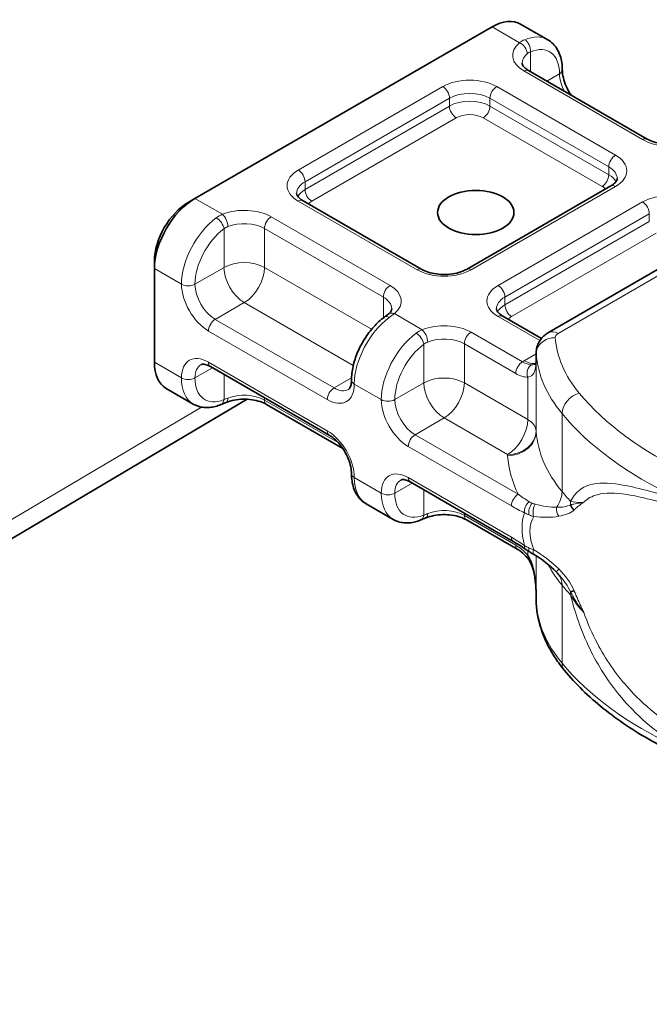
# Model space of a CAD drawing. Header units: millimetres. Extents: x -300186 to 535164, y -28581 to 763383.
# Tile 144 of 256: x 3356 to 3373, y 136530 to 136556. Entities that reach past the tile are written whole.
import ezdxf

# ---------------------------------------------------------------- set-up
doc = ezdxf.new("R2010")
doc.units = ezdxf.units.MM
doc.header["$LTSCALE"] = 10
doc.layers.add('Visible (ISO)', color=7, linetype='Continuous', lineweight=35)
doc.layers.add('Visible Narrow (ISO)', color=7, linetype='Continuous', lineweight=9)

msp = doc.modelspace()

# ---------------------------------------------------------------- linework, layer by layer
at = {"layer": 'Visible (ISO)'}
for p, q in [((3360.763, 136551.057), (3368.541, 136555.548)), ((3369.291, 136555.622), (3369.999, 136555.214)), ((3372.608, 136552.61), (3369.497, 136554.407)), ((3371.651, 136551.386), (3367.869, 136549.202)), ((3376.533, 136551.309), (3370.02, 136547.548)), ((3360.586, 136550.955), (3360.763, 136551.057)), ((3366.705, 136549.202), (3363.593, 136550.998)), ((3359.703, 136549.424), (3359.703, 136549.22)), ((3359.703, 136546.771), (3359.703, 136549.22)), ((3369.836, 136547.394), (3368.826, 136547.977)), ((3369.697, 136546.809), (3369.697, 136547.013)), ((3364.28, 136544.86), (3361.169, 136546.656)), ((3360.013, 136546.084), (3360.72, 136545.676)), ((3279.666, 136496.987), (3362.128, 136545.8)), ((3364.631, 136544.515), (3362.636, 136545.666)), ((3369.099, 136542.077), (3366.401, 136543.635)), ((3365.246, 136543.063), (3365.953, 136542.655)), ((3367.869, 136542.645), (3369.214, 136541.869)), ((3369.697, 136540.481), (3369.697, 136540.685))]:
    msp.add_line(p, q, dxfattribs=at)
for centre, major_axis, ratio, start_param, end_param in [((3368.541, 136554.323), (0.75, 1.299), 0.57735, 0, 0.785398), ((3360.763, 136549.832), (0.75, 1.299), 0.57735, 0.785398, 2.356194), ((3360.586, 136549.934), (-0.625, -1.083), 0.57735, 3.926991, 5.497787), ((3365.873, 136547.751), (-0.149, 0.201), 0.49117, 6.280616, 6.283185), ((3360.763, 136547.383), (-0.75, -1.299), 0.57735, 5.497787, 6.283185), ((3361.347, 136545.893), (0.096, -0.231), 0.652242, 0, 0.003037), ((3370.812, 136543.078), (-0.178, 0.175), 0.842394, 1.0306, 1.713121), ((3366.58, 136542.872), (0.096, -0.231), 0.652242, 0, 0.003082), ((3369.225, 136542.293), (-0.125, -0.217), 0.57735, 0, 0.00003), ((3369.567, 136542.075), (-0.143, -0.205), 0.515624, 6.281512, 6.281539), ((3370.411, 136541.446), (-0.18, -0.173), 0.107153, 0.000945, 0.004412), ((3370.812, 136540.858), (-0.231, -0.095), 0.081753, 0.3062, 0.988722)]:
    msp.add_ellipse(centre, major_axis=major_axis, ratio=ratio, start_param=start_param, end_param=end_param, dxfattribs=at)
msp.add_ellipse((3368.117, 136550.69), major_axis=(-1, 0), ratio=0.57735, dxfattribs=at)
for points, knots in [([(3369.999, 136555.214), (3370.051, 136555.184), (3370.099, 136555.146), (3370.184, 136555.06), (3370.221, 136555.012), (3370.282, 136554.908), (3370.307, 136554.853), (3370.346, 136554.737), (3370.36, 136554.677), (3370.378, 136554.554), (3370.382, 136554.49), (3370.382, 136554.425)], [0.7853982, 0.7853982, 0.7853982, 0.7853982, 0.9424778, 0.9424778, 1.0995574, 1.0995574, 1.2566371, 1.2566371, 1.4137167, 1.4137167, 1.5707963, 1.5707963, 1.5707963, 1.5707963]), ([(3369.497, 136554.407), (3369.47, 136554.422), (3369.446, 136554.439), (3369.405, 136554.471), (3369.389, 136554.487), (3369.362, 136554.517), (3369.353, 136554.53), (3369.339, 136554.555), (3369.335, 136554.565), (3369.33, 136554.583), (3369.329, 136554.591), (3369.329, 136554.598)], [1.5707963, 1.5707963, 1.5707963, 1.5707963, 1.727876, 1.727876, 1.8849556, 1.8849556, 2.0420352, 2.0420352, 2.1991149, 2.1991149, 2.3561945, 2.3561945, 2.3561945, 2.3561945]), ([(3370.613, 136553.762), (3370.586, 136553.802), (3370.561, 136553.844), (3370.498, 136553.958), (3370.466, 136554.033), (3370.416, 136554.178), (3370.399, 136554.249), (3370.385, 136554.354), (3370.382, 136554.391), (3370.382, 136554.425)], [2.2302239, 2.2302239, 2.2302239, 2.2302239, 2.4006493, 2.4006493, 2.6874971, 2.6874971, 2.9704429, 2.9704429, 3.1415927, 3.1415927, 3.1415927, 3.1415927]), ([(3372.608, 136552.61), (3372.654, 136552.584), (3372.71, 136552.559), (3372.839, 136552.517), (3372.911, 136552.5), (3373.064, 136552.478), (3373.144, 136552.473), (3373.303, 136552.477), (3373.382, 136552.485), (3373.53, 136552.513), (3373.6, 136552.533), (3373.664, 136552.559), (3373.667, 136552.56), (3373.67, 136552.561)], [4.712389, 4.712389, 4.712389, 4.712389, 4.980026, 4.980026, 5.257419, 5.257419, 5.536526, 5.536526, 5.815633, 5.815633, 6.09474, 6.09474, 6.107924, 6.107924, 6.107924, 6.107924]), ([(3371.651, 136551.386), (3371.678, 136551.401), (3371.702, 136551.418), (3371.743, 136551.45), (3371.759, 136551.466), (3371.786, 136551.496), (3371.795, 136551.509), (3371.809, 136551.534), (3371.813, 136551.544), (3371.818, 136551.562), (3371.819, 136551.57), (3371.819, 136551.577)], [0, 0, 0, 0, 0.1570796, 0.1570796, 0.3141593, 0.3141593, 0.4712389, 0.4712389, 0.6283185, 0.6283185, 0.7853982, 0.7853982, 0.7853982, 0.7853982]), ([(3363.426, 136551.19), (3363.426, 136551.183), (3363.426, 136551.175), (3363.431, 136551.157), (3363.435, 136551.146), (3363.449, 136551.122), (3363.459, 136551.108), (3363.485, 136551.078), (3363.502, 136551.063), (3363.542, 136551.03), (3363.566, 136551.014), (3363.593, 136550.998)], [3.9269908, 3.9269908, 3.9269908, 3.9269908, 4.0840704, 4.0840704, 4.2411501, 4.2411501, 4.3982297, 4.3982297, 4.5553093, 4.5553093, 4.712389, 4.712389, 4.712389, 4.712389]), ([(3366.705, 136549.202), (3366.751, 136549.175), (3366.807, 136549.15), (3366.935, 136549.108), (3367.008, 136549.091), (3367.162, 136549.07), (3367.244, 136549.065), (3367.407, 136549.069), (3367.488, 136549.078), (3367.638, 136549.108), (3367.708, 136549.129), (3367.806, 136549.169), (3367.839, 136549.185), (3367.869, 136549.202)], [4.712389, 4.712389, 4.712389, 4.712389, 4.980026, 4.980026, 5.257419, 5.257419, 5.542242, 5.542242, 5.82909, 5.82909, 6.112036, 6.112036, 6.283185, 6.283185, 6.283185, 6.283185]), ([(3365.724, 136547.952), (3365.626, 136547.879), (3365.532, 136547.794), (3365.359, 136547.602), (3365.278, 136547.496), (3365.136, 136547.272), (3365.074, 136547.154), (3364.971, 136546.911), (3364.931, 136546.787), (3364.877, 136546.541), (3364.862, 136546.419), (3364.862, 136546.301)], [0.139949, 0.139949, 0.139949, 0.139949, 0.426118, 0.426118, 0.712288, 0.712288, 0.998457, 0.998457, 1.284627, 1.284627, 1.570796, 1.570796, 1.570796, 1.570796]), ([(3365.915, 136548.169), (3365.915, 136548.163), (3365.915, 136548.157), (3365.912, 136548.144), (3365.91, 136548.137), (3365.903, 136548.12), (3365.898, 136548.111), (3365.884, 136548.09), (3365.875, 136548.079), (3365.854, 136548.056), (3365.841, 136548.043), (3365.826, 136548.031)], [5.4977871, 5.4977871, 5.4977871, 5.4977871, 5.6198145, 5.6198145, 5.7418419, 5.7418419, 5.8638693, 5.8638693, 5.9858966, 5.9858966, 6.107924, 6.107924, 6.107924, 6.107924]), ([(3368.658, 136548.169), (3368.658, 136548.161), (3368.659, 136548.154), (3368.664, 136548.136), (3368.668, 136548.125), (3368.682, 136548.101), (3368.691, 136548.087), (3368.718, 136548.057), (3368.734, 136548.042), (3368.775, 136548.009), (3368.799, 136547.993), (3368.826, 136547.977)], [3.9269908, 3.9269908, 3.9269908, 3.9269908, 4.0840704, 4.0840704, 4.2411501, 4.2411501, 4.3982297, 4.3982297, 4.5553093, 4.5553093, 4.712389, 4.712389, 4.712389, 4.712389]), ([(3369.697, 136547.013), (3369.697, 136547.066), (3369.704, 136547.119), (3369.731, 136547.217), (3369.75, 136547.263), (3369.796, 136547.343), (3369.822, 136547.379), (3369.876, 136547.44), (3369.905, 136547.467), (3369.962, 136547.512), (3369.991, 136547.532), (3370.02, 136547.548)], [2.3561945, 2.3561945, 2.3561945, 2.3561945, 2.5132741, 2.5132741, 2.6703538, 2.6703538, 2.8274334, 2.8274334, 2.984513, 2.984513, 3.1415927, 3.1415927, 3.1415927, 3.1415927]), ([(3361.169, 136546.656), (3361.141, 136546.672), (3361.115, 136546.684), (3361.067, 136546.703), (3361.045, 136546.71), (3361.006, 136546.718), (3360.989, 136546.719), (3360.961, 136546.719), (3360.95, 136546.717), (3360.932, 136546.712), (3360.925, 136546.709), (3360.919, 136546.706)], [1.5707963, 1.5707963, 1.5707963, 1.5707963, 1.727876, 1.727876, 1.8849556, 1.8849556, 2.0420352, 2.0420352, 2.1991149, 2.1991149, 2.3561945, 2.3561945, 2.3561945, 2.3561945]), ([(3369.682, 136546.713), (3369.682, 136546.713), (3369.683, 136546.714), (3369.687, 136546.725), (3369.693, 136546.746), (3369.696, 136546.784), (3369.697, 136546.789), (3369.697, 136546.803)], [0.03754034, 0.03754034, 0.03754034, 0.03754034, 0.05260455, 0.05260455, 0.11833847, 0.11833847, 0.13613648, 0.13613648, 0.13613648, 0.13613648]), ([(3369.697, 136546.809), (3369.697, 136546.809), (3369.697, 136546.808), (3369.697, 136546.808), (3369.697, 136546.807), (3369.697, 136546.807), (3369.697, 136546.806), (3369.697, 136546.806), (3369.697, 136546.805), (3369.697, 136546.805), (3369.697, 136546.805), (3369.697, 136546.805)], [2.35619449, 2.35619449, 2.35619449, 2.35619449, 2.35861234, 2.35861234, 2.36103019, 2.36103019, 2.36344804, 2.36344804, 2.36586589, 2.36586589, 2.36661212, 2.36661212, 2.36661212, 2.36661212]), ([(3364.78, 136546.06), (3364.786, 136546.064), (3364.793, 136546.068), (3364.806, 136546.081), (3364.813, 136546.09), (3364.827, 136546.114), (3364.834, 136546.13), (3364.847, 136546.167), (3364.852, 136546.19), (3364.86, 136546.241), (3364.862, 136546.27), (3364.862, 136546.301)], [5.4977871, 5.4977871, 5.4977871, 5.4977871, 5.6548668, 5.6548668, 5.8119464, 5.8119464, 5.969026, 5.969026, 6.1261057, 6.1261057, 6.2831853, 6.2831853, 6.2831853, 6.2831853]), ([(3361.443, 136545.662), (3361.395, 136545.642), (3361.347, 136545.626), (3361.249, 136545.6), (3361.2, 136545.592), (3361.101, 136545.583), (3361.051, 136545.582), (3360.953, 136545.592), (3360.904, 136545.601), (3360.809, 136545.631), (3360.763, 136545.651), (3360.72, 136545.676)], [3.2815414, 3.2815414, 3.2815414, 3.2815414, 3.4106313, 3.4106313, 3.5397212, 3.5397212, 3.668811, 3.668811, 3.7979009, 3.7979009, 3.9269908, 3.9269908, 3.9269908, 3.9269908]), ([(3362.636, 136545.666), (3362.59, 136545.693), (3362.534, 136545.718), (3362.406, 136545.76), (3362.333, 136545.777), (3362.181, 136545.799), (3362.101, 136545.803), (3361.942, 136545.8), (3361.863, 136545.792), (3361.714, 136545.763), (3361.644, 136545.743), (3361.581, 136545.718), (3361.578, 136545.717), (3361.575, 136545.716)], [1.570796, 1.570796, 1.570796, 1.570796, 1.838433, 1.838433, 2.115826, 2.115826, 2.394933, 2.394933, 2.67404, 2.67404, 2.953147, 2.953147, 2.966331, 2.966331, 2.966331, 2.966331]), ([(3364.862, 136543.852), (3364.862, 136543.905), (3364.856, 136543.966), (3364.828, 136544.098), (3364.806, 136544.169), (3364.748, 136544.314), (3364.711, 136544.387), (3364.626, 136544.526), (3364.578, 136544.592), (3364.477, 136544.707), (3364.424, 136544.757), (3364.341, 136544.822), (3364.31, 136544.843), (3364.28, 136544.86)], [0, 0, 0, 0, 0.267637, 0.267637, 0.54503, 0.54503, 0.829853, 0.829853, 1.116701, 1.116701, 1.399647, 1.399647, 1.570796, 1.570796, 1.570796, 1.570796]), ([(3364.862, 136543.852), (3364.862, 136543.787), (3364.866, 136543.723), (3364.885, 136543.599), (3364.899, 136543.539), (3364.938, 136543.424), (3364.962, 136543.368), (3365.024, 136543.265), (3365.061, 136543.216), (3365.145, 136543.13), (3365.194, 136543.093), (3365.246, 136543.063)], [1.5707963, 1.5707963, 1.5707963, 1.5707963, 1.727876, 1.727876, 1.8849556, 1.8849556, 2.0420352, 2.0420352, 2.1991149, 2.1991149, 2.3561945, 2.3561945, 2.3561945, 2.3561945]), ([(3366.401, 136543.635), (3366.374, 136543.651), (3366.348, 136543.663), (3366.3, 136543.682), (3366.278, 136543.689), (3366.239, 136543.697), (3366.222, 136543.698), (3366.194, 136543.698), (3366.183, 136543.696), (3366.165, 136543.691), (3366.158, 136543.688), (3366.151, 136543.685)], [1.5707963, 1.5707963, 1.5707963, 1.5707963, 1.727876, 1.727876, 1.8849556, 1.8849556, 2.0420352, 2.0420352, 2.1991149, 2.1991149, 2.3561945, 2.3561945, 2.3561945, 2.3561945]), ([(3367.869, 136542.645), (3367.823, 136542.672), (3367.767, 136542.697), (3367.638, 136542.739), (3367.566, 136542.756), (3367.413, 136542.778), (3367.333, 136542.782), (3367.174, 136542.779), (3367.095, 136542.77), (3366.947, 136542.742), (3366.877, 136542.722), (3366.813, 136542.697), (3366.81, 136542.696), (3366.807, 136542.695)], [1.570796, 1.570796, 1.570796, 1.570796, 1.838433, 1.838433, 2.115826, 2.115826, 2.394933, 2.394933, 2.67404, 2.67404, 2.953147, 2.953147, 2.966331, 2.966331, 2.966331, 2.966331]), ([(3366.675, 136542.641), (3366.628, 136542.621), (3366.579, 136542.605), (3366.482, 136542.579), (3366.433, 136542.571), (3366.334, 136542.561), (3366.284, 136542.561), (3366.185, 136542.571), (3366.137, 136542.58), (3366.042, 136542.61), (3365.996, 136542.63), (3365.953, 136542.655)], [3.2815414, 3.2815414, 3.2815414, 3.2815414, 3.4106313, 3.4106313, 3.5397212, 3.5397212, 3.668811, 3.668811, 3.7979009, 3.7979009, 3.9269908, 3.9269908, 3.9269908, 3.9269908]), ([(3369.465, 136541.654), (3369.415, 136541.712), (3369.36, 136541.764), (3369.275, 136541.83), (3369.244, 136541.852), (3369.214, 136541.869)], [0, 0, 0, 0, 0.0487215, 0.0487215, 0.07761444, 0.07761444, 0.07761444, 0.07761444]), ([(3369.697, 136540.689), (3369.697, 136540.689), (3369.697, 136540.689), (3369.697, 136540.689), (3369.697, 136540.689), (3369.697, 136540.689), (3369.697, 136540.689), (3369.697, 136540.689), (3369.697, 136540.689), (3369.697, 136540.689), (3369.697, 136540.689), (3369.697, 136540.69), (3369.697, 136540.69), (3369.697, 136540.691), (3369.697, 136540.692), (3369.697, 136540.694), (3369.697, 136540.694), (3369.697, 136540.695), (3369.697, 136540.696), (3369.697, 136540.697), (3369.697, 136540.697), (3369.697, 136540.7), (3369.697, 136540.703), (3369.696, 136540.712), (3369.696, 136540.719), (3369.696, 136540.748), (3369.695, 136540.769), (3369.693, 136540.854), (3369.689, 136540.918), (3369.674, 136541.077), (3369.661, 136541.173), (3369.624, 136541.335), (3369.604, 136541.404), (3369.549, 136541.537), (3369.513, 136541.604), (3369.467, 136541.657)], [0.0034683, 0.0034683, 0.0034683, 0.0034683, 0.0034765, 0.0034765, 0.0034867, 0.0034867, 0.0035069, 0.0035069, 0.0035472, 0.0035472, 0.003613, 0.003613, 0.0038006, 0.0038006, 0.004363, 0.004363, 0.0047844, 0.0047844, 0.0049425, 0.0049425, 0.0054166, 0.0054166, 0.0068388, 0.0068388, 0.0111057, 0.0111057, 0.0239063, 0.0239063, 0.0623241, 0.0623241, 0.1200628, 0.1200628, 0.1623907, 0.1623907, 0.2079379, 0.2079379, 0.2079379, 0.2079379]), ([(3369.697, 136540.685), (3369.696, 136540.834), (3369.687, 136540.984), (3369.652, 136541.218), (3369.634, 136541.304), (3369.59, 136541.441), (3369.569, 136541.494), (3369.521, 136541.585), (3369.496, 136541.624), (3369.467, 136541.657)], [0, 0, 0, 0, 0.0898874, 0.0898874, 0.1420137, 0.1420137, 0.1765549, 0.1765549, 0.2053036, 0.2053036, 0.2053036, 0.2053036]), ([(3369.697, 136540.683), (3369.697, 136540.683), (3369.697, 136540.683), (3369.697, 136540.684), (3369.697, 136540.684), (3369.697, 136540.684), (3369.697, 136540.684), (3369.697, 136540.684), (3369.697, 136540.684), (3369.697, 136540.684), (3369.697, 136540.684), (3369.697, 136540.684), (3369.697, 136540.684), (3369.697, 136540.685), (3369.697, 136540.685), (3369.697, 136540.685), (3369.697, 136540.685), (3369.697, 136540.685)], [0, 0, 0, 0, 0.0001447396, 0.0001447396, 0.0001990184, 0.0001990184, 0.0002091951, 0.0002091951, 0.0002265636, 0.0002265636, 0.000284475, 0.000284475, 0.0003715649, 0.0003715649, 0.0004105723, 0.0004105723, 0.0004206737, 0.0004206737, 0.0004206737, 0.0004206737]), ([(3369.697, 136540.481), (3369.697, 136540.478), (3369.697, 136540.475), (3369.697, 136540.47), (3369.697, 136540.467), (3369.697, 136540.461), (3369.697, 136540.458), (3369.697, 136540.452), (3369.698, 136540.449), (3369.698, 136540.444), (3369.698, 136540.441), (3369.698, 136540.438)], [3.92699082, 3.92699082, 3.92699082, 3.92699082, 3.93560627, 3.93560627, 3.94422173, 3.94422173, 3.95283718, 3.95283718, 3.96145263, 3.96145263, 3.97006809, 3.97006809, 3.97006809, 3.97006809]), ([(3370.44, 136538.701), (3370.354, 136538.804), (3370.275, 136538.911), (3370.13, 136539.13), (3370.064, 136539.243), (3369.948, 136539.472), (3369.898, 136539.589), (3369.812, 136539.826), (3369.778, 136539.947), (3369.725, 136540.191), (3369.708, 136540.314), (3369.698, 136540.438)], [1.9106295, 1.9106295, 1.9106295, 1.9106295, 1.991127, 1.991127, 2.0716246, 2.0716246, 2.1521221, 2.1521221, 2.2326197, 2.2326197, 2.3131172, 2.3131172, 2.3131172, 2.3131172]), ([(3373.455, 136536.48), (3373.205, 136536.597), (3372.964, 136536.722), (3372.499, 136536.983), (3372.276, 136537.12), (3371.849, 136537.406), (3371.646, 136537.555), (3371.263, 136537.864), (3371.081, 136538.024), (3370.743, 136538.355), (3370.585, 136538.525), (3370.44, 136538.701)], [1.4690452, 1.4690452, 1.4690452, 1.4690452, 1.5573621, 1.5573621, 1.6456789, 1.6456789, 1.7339958, 1.7339958, 1.8223126, 1.8223126, 1.9106295, 1.9106295, 1.9106295, 1.9106295])]:
    msp.add_open_spline(points, degree=3, knots=knots, dxfattribs=at)
for points in [[(3365.725, 136547.953), (3365.763, 136547.981), (3365.797, 136548.007), (3365.826, 136548.031)], [(3369.697, 136546.804), (3369.697, 136546.804), (3369.697, 136546.803), (3369.697, 136546.803)], [(3361.575, 136545.716), (3361.529, 136545.698), (3361.486, 136545.68), (3361.446, 136545.663)], [(3366.808, 136542.695), (3366.761, 136542.676), (3366.718, 136542.658), (3366.678, 136542.642)], [(3369.424, 136541.87), (3369.316, 136541.945), (3369.208, 136542.015), (3369.1, 136542.077)], [(3369.528, 136541.803), (3369.492, 136541.825), (3369.457, 136541.847), (3369.424, 136541.87)], [(3369.631, 136541.742), (3369.596, 136541.762), (3369.561, 136541.782), (3369.528, 136541.803)], [(3370.231, 136541.273), (3370.052, 136541.459), (3369.845, 136541.618), (3369.631, 136541.742)], [(3370.32, 136541.174), (3370.291, 136541.208), (3370.261, 136541.241), (3370.231, 136541.273)], [(3370.32, 136541.174), (3370.321, 136541.174), (3370.322, 136541.173), (3370.322, 136541.172)], [(3369.697, 136540.687), (3369.697, 136540.686), (3369.697, 136540.685), (3369.697, 136540.685)]]:
    msp.add_open_spline(points, degree=3, dxfattribs=at)
at = {"layer": 'Visible Narrow (ISO)'}
for p, q in [((3368.541, 136555.548), (3369.259, 136555.133)), ((3369.549, 136554.377), (3369.549, 136554.895)), ((3369.372, 136554.394), (3372.483, 136552.598)), ((3370.309, 136554.323), (3369.975, 136554.13)), ((3367.251, 136553.986), (3363.468, 136551.802)), ((3371.776, 136552.19), (3368.665, 136553.986)), ((3363.645, 136551.496), (3367.427, 136553.68)), ((3367.427, 136553.68), (3367.427, 136553.476)), ((3368.488, 136553.68), (3371.599, 136551.884)), ((3368.488, 136553.476), (3368.488, 136553.68)), ((3367.427, 136553.476), (3363.645, 136551.292)), ((3371.599, 136551.679), (3368.488, 136553.476)), ((3363.822, 136550.986), (3367.604, 136553.17)), ((3368.311, 136553.17), (3371.422, 136551.373)), ((3371.599, 136551.884), (3371.599, 136551.679)), ((3363.645, 136551.292), (3363.645, 136551.496)), ((3367.994, 136549.19), (3371.776, 136551.373)), ((3370.27, 136547.523), (3376.783, 136551.284)), ((3361.481, 136550.643), (3360.763, 136551.057)), ((3363.468, 136550.986), (3366.58, 136549.19)), ((3372.483, 136550.965), (3368.701, 136548.781)), ((3365.873, 136548.781), (3362.761, 136550.578)), ((3368.878, 136548.475), (3372.66, 136550.659)), ((3372.66, 136550.659), (3372.66, 136550.455)), ((3361.524, 136550.262), (3361.524, 136549.251)), ((3362.585, 136550.272), (3365.696, 136548.475)), ((3362.585, 136549.251), (3362.585, 136550.272)), ((3372.66, 136550.455), (3368.878, 136548.271)), ((3369.055, 136547.965), (3372.837, 136550.149)), ((3359.703, 136549.22), (3360.41, 136548.812)), ((3361.524, 136549.251), (3360.763, 136548.812)), ((3365.388, 136547.632), (3362.585, 136549.251)), ((3365.696, 136548.475), (3365.696, 136547.931)), ((3368.878, 136548.271), (3368.878, 136548.475)), ((3361.294, 136547.893), (3362.054, 136548.332)), ((3362.054, 136548.332), (3364.908, 136546.684)), ((3366.714, 136547.622), (3365.985, 136548.042)), ((3368.701, 136547.965), (3369.792, 136547.335)), ((3364.405, 136546.097), (3361.294, 136547.893)), ((3361.117, 136547.587), (3364.228, 136545.791)), ((3369.339, 136546.78), (3367.994, 136547.557)), ((3366.756, 136547.241), (3366.756, 136546.23)), ((3367.817, 136547.25), (3369.162, 136546.474)), ((3367.817, 136546.23), (3367.817, 136547.25)), ((3369.697, 136546.988), (3369.386, 136546.809)), ((3369.697, 136544.953), (3369.697, 136546.995)), ((3360.41, 136546.362), (3359.703, 136546.771)), ((3364.228, 136544.974), (3361.117, 136546.771)), ((3369.697, 136544.969), (3369.697, 136546.806)), ((3360.763, 136546.362), (3361.22, 136546.626)), ((3361.524, 136546.451), (3361.524, 136545.791)), ((3369.477, 136546.378), (3369.477, 136545.272)), ((3364.863, 136546.362), (3364.405, 136546.097)), ((3364.935, 136546.199), (3365.642, 136545.791)), ((3366.756, 136546.23), (3365.996, 136545.791)), ((3369.477, 136545.272), (3367.817, 136546.23)), ((3362.585, 136545.781), (3362.585, 136545.839)), ((3364.509, 136544.67), (3362.585, 136545.781)), ((3360.935, 136545.596), (3279.457, 136497.366)), ((3370.374, 136543.386), (3370.374, 136545.427)), ((3366.526, 136544.872), (3367.287, 136545.311)), ((3367.287, 136545.311), (3368.947, 136544.353)), ((3369.225, 136543.314), (3366.526, 136544.872)), ((3366.349, 136544.566), (3369.049, 136543.008)), ((3365.642, 136543.341), (3364.935, 136543.749)), ((3365.996, 136543.341), (3366.453, 136543.605)), ((3369.049, 136542.191), (3366.349, 136543.749)), ((3366.756, 136543.43), (3366.756, 136542.77)), ((3369.055, 136543.066), (3369.055, 136543.066)), ((3367.817, 136542.76), (3367.817, 136542.818)), ((3369.162, 136541.983), (3367.817, 136542.76)), ((3369.477, 136541.926), (3369.477, 136541.926)), ((3369.477, 136541.834), (3369.477, 136541.716)), ((3369.697, 136540.682), (3369.697, 136541.702)), ((3369.697, 136540.463), (3369.697, 136541.702)), ((3370.374, 136538.895), (3370.374, 136540.936))]:
    msp.add_line(p, q, dxfattribs=at)
for centre, major_axis, ratio, start_param, end_param in [((3369.249, 136553.915), (0.75, 1.299), 0.57735, 0, 0.645449), ((3369.372, 136554.997), (0.096, -0.231), 0.652242, 0.865878, 2.436674), ((3370.079, 136554.803), (-1, 0), 0.57735, 5.673048, 7.068583), ((3369.259, 136554.929), (0.159, -0.193), 0.669176, 0.680999, 2.251796), ((3369.425, 136553.813), (0.625, 1.083), 0.57735, 5.497787, 6.928635), ((3370.079, 136554.598), (-0.75, 0), 0.57735, 5.673048, 6.283185), ((3369.372, 136554.19), (0.125, 0.217), 0.57735, 0, 0.785398), ((3370.132, 136554.425), (0.25, 0), 0.57735, 5.497787, 6.283185), ((3367.958, 136553.578), (-1, 0), 0.57735, 3.926991, 5.497787), ((3370.84, 136554.017), (0.375, -0.65), 0.57735, 3.926991, 4.607825), ((3367.251, 136553.782), (0.125, -0.217), 0.57735, 0.785398, 2.356194), ((3367.958, 136553.374), (0.75, 0), 0.57735, 0.785398, 2.356194), ((3368.665, 136553.782), (-0.125, -0.217), 0.57735, 3.926991, 5.497787), ((3367.958, 136553.17), (-0.75, 0), 0.57735, 3.926991, 5.497787), ((3367.604, 136553.374), (0.125, -0.217), 0.57735, 3.926991, 5.497787), ((3368.311, 136553.374), (-0.125, -0.217), 0.57735, 0.785398, 2.356194), ((3367.958, 136552.965), (0.5, 0), 0.57735, 0.785398, 2.356194), ((3372.483, 136552.394), (0.125, 0.217), 0.57735, 0, 0.785398), ((3373.19, 136553.006), (1, 0), 0.57735, 3.926991, 5.322526), ((3371.776, 136551.986), (-0.125, -0.217), 0.57735, 3.926991, 5.497787), ((3371.069, 136551.782), (1, 0), 0.57735, 5.497787, 7.068583), ((3364.176, 136551.394), (-1, 0), 0.57735, 5.497787, 7.068583), ((3363.468, 136551.598), (0.125, -0.217), 0.57735, 0.785398, 2.356194), ((3371.069, 136551.577), (0.75, 0), 0.57735, 0, 0.785398), ((3371.422, 136551.577), (-0.125, -0.217), 0.57735, 0.785398, 2.356194), ((3371.069, 136551.373), (0.75, 0), 0.57735, 0.293202, 0.785398), ((3364.176, 136551.19), (-0.75, 0), 0.57735, 5.497787, 6.283185), ((3364.176, 136550.986), (-0.75, 0), 0.57735, 5.497787, 5.989983), ((3363.822, 136551.19), (-0.125, 0.217), 0.57735, 0.785398, 2.356194), ((3371.069, 136551.169), (0.5, 0), 0.57735, 0.488147, 0.785398), ((3371.776, 136551.169), (-0.125, 0.217), 0.57735, 5.497787, 6.283185), ((3363.468, 136550.782), (0.125, 0.217), 0.57735, 0, 0.785398), ((3373.19, 136550.557), (-1, 0), 0.57735, 3.926991, 5.497787), ((3362.054, 136550.169), (-1, 0), 0.57735, 3.926991, 5.322526), ((3364.176, 136550.782), (0.5, 0), 0.57735, 2.356194, 2.653446), ((3372.483, 136550.761), (0.125, -0.217), 0.57735, 0.785398, 2.356194), ((3361.47, 136549.424), (-0.75, -1.299), 0.57735, 4.06694, 5.497787), ((3361.347, 136550.364), (-0.149, 0.201), 0.49117, 3.866159, 5.436955), ((3361.481, 136550.439), (-0.094, 0.232), 0.467836, 4.000523, 5.571319), ((3362.761, 136550.374), (0.125, 0.217), 0.57735, 0.785398, 2.356194), ((3361.647, 136549.322), (0.625, 1.083), 0.57735, 0.925347, 2.356194), ((3362.054, 136549.965), (0.75, 0), 0.57735, 0.785398, 2.180933), ((3362.054, 136548.945), (-0.75, 0), 0.57735, 3.926991, 5.497787), ((3362.054, 136548.945), (0.375, -0.65), 0.57735, 3.926991, 5.497787), ((3362.054, 136548.945), (0.375, 0.65), 0.57735, 3.926991, 5.497787), ((3366.58, 136548.986), (0.125, 0.217), 0.57735, 0, 0.785398), ((3367.994, 136548.986), (-0.125, 0.217), 0.57735, 5.497787, 6.283185), ((3367.287, 136549.598), (1, 0), 0.57735, 3.926991, 5.497787), ((3360.586, 136548.914), (-0.25, 0), 0.57735, 0.785398, 2.356194), ((3361.117, 136548.404), (0.5, -0.866), 0.57735, 3.926991, 5.497787), ((3361.294, 136548.506), (-0.375, 0.65), 0.57735, 0.785398, 2.356194), ((3365.873, 136548.577), (0.125, 0.217), 0.57735, 0.785398, 2.356194), ((3365.165, 136548.373), (1, 0), 0.57735, 5.673048, 7.068583), ((3369.408, 136548.373), (-1, 0), 0.57735, 5.497787, 7.068583), ((3368.701, 136548.577), (0.125, -0.217), 0.57735, 0.785398, 2.356194), ((3365.165, 136548.169), (0.75, 0), 0.57735, 0, 0.785398), ((3369.408, 136548.169), (-0.75, 0), 0.57735, 5.497787, 6.283185), ((3369.408, 136547.965), (-0.75, 0), 0.57735, 5.497787, 5.989983), ((3369.055, 136548.169), (-0.125, 0.217), 0.57735, 0.785398, 2.356194), ((3365.996, 136546.811), (0.75, 1.299), 0.57735, 0.925347, 2.356194), ((3365.873, 136547.751), (-0.149, 0.201), 0.49117, 5.436955, 6.280616), ((3365.985, 136547.838), (-0.159, 0.193), 0.669176, 5.393388, 6.2795), ((3368.701, 136547.761), (0.125, 0.217), 0.57735, 0, 0.785398), ((3369.408, 136547.761), (0.5, 0), 0.57735, 2.356194, 2.653446), ((3361.294, 136547.689), (-0.125, -0.217), 0.57735, 3.926991, 5.497787), ((3367.287, 136547.148), (-1, 0), 0.57735, 3.926991, 5.322526), ((3366.703, 136546.403), (-0.75, -1.299), 0.57735, 4.06694, 5.497787), ((3366.58, 136547.343), (0.149, -0.201), 0.49117, 0.724566, 2.295362), ((3366.714, 136547.417), (0.094, -0.232), 0.467836, 0.85893, 2.429727), ((3367.287, 136546.944), (0.75, 0), 0.57735, 0.785398, 2.180933), ((3367.994, 136547.353), (-0.125, -0.217), 0.57735, 3.926991, 5.497787), ((3370.197, 136547.007), (-0.499, -0.037), 0.815739, 4.651562, 6.222359), ((3370.27, 136547.115), (-0.25, 0.433), 0.57735, 5.497787, 6.283185), ((3370.447, 136547.421), (-0.25, 0), 0.57735, 5.497787, 6.326263), ((3376.691, 136547.577), (-6.5, 0), 0.57735, 0.043077, 0.445565), ((3366.88, 136546.301), (0.625, 1.083), 0.57735, 0.925347, 2.356194), ((3361.117, 136545.954), (-0.5, 0.866), 0.57735, 5.497787, 7.068583), ((3370.447, 136547.013), (-0.75, 0), 0.57735, 0, 0.043077), ((3376.691, 136547.169), (-7, 0), 0.57735, 0.043077, 0.445565), ((3361.294, 136546.056), (-0.375, 0.65), 0.57735, 0, 0.785398), ((3361.294, 136546.873), (-0.125, -0.217), 0.57735, 5.497787, 6.283185), ((3369.339, 136546.576), (-0.125, -0.217), 0.57735, 3.926991, 5.497787), ((3370.447, 136546.197), (-1.5, 0), 0.57735, 5.497787, 5.543623), ((3369.386, 136547.421), (0.375, -0.65), 0.57735, 5.497787, 6.110867), ((3369.654, 136546.48), (-0.001, -0.25), 0.773802, 3.594561, 5.136342), ((3370.447, 136546.809), (-0.75, 0), 0.57735, 0, 0.007638), ((3367.287, 136545.924), (-0.75, 0), 0.57735, 3.926991, 5.497787), ((3369.203, 136547.071), (0.48, -0.63), 0.605524, 5.316874, 5.847486), ((3360.586, 136546.464), (0.25, 0), 0.57735, 3.926991, 5.497787), ((3361.47, 136546.975), (-0.75, -1.299), 0.57735, 5.497787, 6.283185), ((3361.647, 136546.873), (-0.625, -1.083), 0.57735, 5.497787, 6.928635), ((3364.228, 136546.607), (0.5, -0.866), 0.57735, 5.497787, 7.068583), ((3365.112, 136546.301), (-0.25, 0), 0.57735, 0, 0.785398), ((3367.287, 136545.924), (0.375, -0.65), 0.57735, 3.926991, 5.497787), ((3367.287, 136545.924), (0.375, 0.65), 0.57735, 3.926991, 5.497787), ((3362.054, 136545.475), (-0.75, 0), 0.57735, 3.926991, 5.322526), ((3364.405, 136545.893), (-0.125, -0.217), 0.57735, 3.926991, 5.497787), ((3364.405, 136546.709), (0.375, -0.65), 0.57735, 5.497787, 6.283185), ((3370.825, 136545.551), (0.385, 0.319), 0.73678, 1.023435, 2.594231), ((3380.3, 136548.572), (-10.5, 0), 0.57735, 0.445565, 0.887149), ((3361.347, 136545.893), (0.096, -0.231), 0.652242, 0.003037, 0.865878), ((3361.481, 136545.948), (0.094, -0.232), 0.467836, 0.002854, 0.85893), ((3362.761, 136545.883), (-0.125, -0.217), 0.57735, 5.497787, 6.283185), ((3365.819, 136545.893), (0.25, 0), 0.57735, 3.926991, 5.497787), ((3366.349, 136545.382), (0.5, -0.866), 0.57735, 3.926991, 5.497787), ((3366.526, 136545.485), (-0.375, 0.65), 0.57735, 0.785398, 2.356194), ((3380.3, 136548.164), (11, 0), 0.57735, 3.587158, 4.028742), ((3368.947, 136544.965), (-0.375, -0.65), 0.57735, 0.785398, 2.356194), ((3368.947, 136544.965), (0.75, 0), 0.57735, 0.007638, 0.785398), ((3364.405, 136545.076), (-0.125, -0.217), 0.57735, 5.497787, 6.283185), ((3364.228, 136544.158), (-0.5, 0.866), 0.57735, 3.926991, 5.497787), ((3366.526, 136544.668), (0.125, 0.217), 0.57735, 0.785398, 2.356194), ((3368.947, 136544.965), (0.75, 0.01), 0.816473, 4.701588, 6.272384), ((3368.948, 136544.935), (0.748, 0.056), 0.815739, 4.651562, 6.222359), ((3370.447, 136544.972), (-0.75, 0), 0.57735, 0.007638, 0.043077), ((3376.691, 136545.127), (-7, 0), 0.57735, 0.043077, 0.445565), ((3370.447, 136544.36), (-1.5, 0), 0.57735, 0.007638, 0.043077), ((3376.691, 136544.515), (-7.75, 0), 0.57735, 0.043077, 0.27177), ((3365.112, 136543.852), (-0.25, 0), 0.57735, 0, 0.785398), ((3366.349, 136542.933), (-0.5, 0.866), 0.57735, 5.497787, 7.068583), ((3365.996, 136544.362), (-0.75, -1.299), 0.57735, 5.497787, 6.283185), ((3366.526, 136543.035), (-0.375, 0.65), 0.57735, 0, 0.785398), ((3366.526, 136543.852), (-0.125, -0.217), 0.57735, 5.497787, 6.283185), ((3365.819, 136543.443), (-0.25, 0), 0.57735, 0.785398, 2.356194), ((3366.703, 136543.954), (-0.75, -1.299), 0.57735, 5.497787, 6.283185), ((3366.88, 136543.852), (-0.625, -1.083), 0.57735, 5.497787, 6.928635), ((3369.225, 136543.11), (0.125, 0.217), 0.57735, 0.785398, 2.356194), ((3369.698, 136543.199), (0.578, 0.478), 0.73678, 5.076752, 5.735824), ((3380.3, 136546.123), (-11, 0), 0.57735, 0.445565, 0.491126), ((3369.567, 136542.934), (0.104, 0.227), 0.633087, 0.932624, 2.299779), ((3369.658, 136542.9), (-0.067, -0.241), 0.584112, 4.033056, 5.413206), ((3369.756, 136542.881), (0.032, 0.248), 0.546757, 0.870876, 2.269937), ((3369.939, 136542.923), (0.55, 0.51), 0.719989, 5.554472, 5.694973), ((3366.58, 136542.872), (0.096, -0.231), 0.652242, 0.003082, 0.865878), ((3366.714, 136542.927), (0.094, -0.232), 0.467836, 0.002896, 0.85893), ((3367.287, 136542.454), (-0.75, 0), 0.57735, 3.926991, 5.322526), ((3385.719, 136532.975), (-16.242, 10.038), 0.220264, 0.047562, 0.223035), ((3370.411, 136542.896), (-0.049, 0.245), 0.711644, 1.118007, 2.119755), ((3367.994, 136542.862), (-0.125, -0.217), 0.57735, 5.497787, 6.283185), ((3386.426, 136533.383), (-16.802, 9.337), 0.186637, 6.278696, 6.494375), ((3369.225, 136542.293), (-0.125, -0.217), 0.57735, 5.497787, 6.283185), ((3369.339, 136542.086), (-0.125, -0.217), 0.57735, 5.497787, 6.283189), ((3369.203, 136541.339), (0.493, -0.687), 0.531837, 1.745503, 2.276115), ((3369.567, 136542.075), (-0.143, -0.205), 0.515624, 5.543801, 6.281496), ((3369.658, 136542.016), (-0.13, -0.213), 0.400117, 5.448043, 6.280421), ((3369.756, 136541.958), (-0.125, -0.216), 0.282863, 5.359683, 6.280675), ((3369.654, 136541.818), (-0.189, -0.164), 0.260571, 5.642171, 6.267949), ((3376.691, 136542.678), (-7, 0), 0.57735, 0.300187, 0.445565), ((3370.411, 136541.446), (-0.18, -0.173), 0.107153, 5.357321, 6.28413), ((3369.698, 136540.749), (0.578, 0.478), 0.73678, 5.735824, 6.241488), ((3380.3, 136543.673), (11, 0), 0.57735, 3.587158, 3.632718), ((3369.939, 136540.474), (0.55, 0.51), 0.719989, 5.694973, 5.835474), ((3370.447, 136540.685), (-0.75, 0), 0.57735, 0, 0.005894), ((3370.447, 136540.481), (-0.75, 0), 0.57735, 0, 0.043077), ((3370.197, 136540.475), (-0.499, -0.037), 0.815739, 6.222359, 6.283185), ((3376.691, 136540.637), (-7, 0), 0.57735, 0.043077, 0.445565), ((3370.825, 136539.019), (-0.385, -0.319), 0.73678, 5.735824, 6.283185), ((3380.3, 136541.632), (-11, 0), 0.57735, 0.445565, 0.887149)]:
    msp.add_ellipse(centre, major_axis=major_axis, ratio=ratio, start_param=start_param, end_param=end_param, dxfattribs=at)
for points in [[(3369.397, 136555.213), (3369.347, 136555.193), (3369.301, 136555.166), (3369.259, 136555.133)], [(3369.464, 136554.847), (3369.489, 136554.867), (3369.518, 136554.884), (3369.549, 136554.895)], [(3361.481, 136550.643), (3361.425, 136550.619), (3361.372, 136550.588), (3361.322, 136550.551)], [(3361.524, 136550.262), (3361.555, 136550.286), (3361.588, 136550.306), (3361.624, 136550.32)], [(3365.848, 136547.939), (3365.897, 136547.975), (3365.943, 136548.01), (3365.985, 136548.042)], [(3366.714, 136547.622), (3366.658, 136547.598), (3366.604, 136547.567), (3366.555, 136547.53)], [(3366.756, 136547.241), (3366.787, 136547.265), (3366.821, 136547.285), (3366.857, 136547.299)], [(3369.57, 136546.705), (3369.499, 136546.706), (3369.419, 136546.732), (3369.339, 136546.78)], [(3369.685, 136546.72), (3369.665, 136546.71), (3369.629, 136546.703), (3369.57, 136546.705)], [(3369.697, 136546.806), (3369.697, 136546.805), (3369.697, 136546.804), (3369.697, 136546.804)], [(3361.624, 136545.829), (3361.588, 136545.815), (3361.555, 136545.802), (3361.524, 136545.791)], [(3369.513, 136543.122), (3369.416, 136543.181), (3369.32, 136543.245), (3369.225, 136543.314)], [(3369.591, 136543.082), (3369.564, 136543.094), (3369.538, 136543.107), (3369.513, 136543.122)], [(3369.673, 136543.054), (3369.645, 136543.061), (3369.618, 136543.071), (3369.591, 136543.082)], [(3370.233, 136542.972), (3370.061, 136542.973), (3369.87, 136543), (3369.673, 136543.054)], [(3370.594, 136543.04), (3370.508, 136542.99), (3370.377, 136542.971), (3370.233, 136542.972)], [(3370.944, 136543.103), (3370.799, 136543.098), (3370.68, 136543.105), (3370.6, 136543.127)], [(3366.857, 136542.808), (3366.821, 136542.794), (3366.787, 136542.781), (3366.756, 136542.77)], [(3369.049, 136543.008), (3369.163, 136542.942), (3369.276, 136542.884), (3369.39, 136542.832)], [(3369.39, 136542.832), (3369.427, 136542.81), (3369.467, 136542.791), (3369.508, 136542.775)], [(3369.508, 136542.775), (3369.548, 136542.759), (3369.59, 136542.745), (3369.632, 136542.734)], [(3370.288, 136542.738), (3370.453, 136542.767), (3370.6, 136542.819), (3370.692, 136542.905)], [(3369.632, 136542.734), (3369.868, 136542.702), (3370.092, 136542.704), (3370.288, 136542.738)], [(3369.39, 136541.973), (3369.276, 136542.052), (3369.163, 136542.125), (3369.049, 136542.191)], [(3369.508, 136541.911), (3369.467, 136541.931), (3369.427, 136541.951), (3369.39, 136541.973)], [(3369.632, 136541.856), (3369.59, 136541.873), (3369.548, 136541.892), (3369.508, 136541.911)], [(3370.288, 136541.358), (3370.092, 136541.554), (3369.868, 136541.722), (3369.632, 136541.856)], [(3370.692, 136540.79), (3370.6, 136541.002), (3370.453, 136541.191), (3370.288, 136541.358)], [(3370.322, 136541.172), (3370.43, 136541.045), (3370.526, 136540.908), (3370.594, 136540.762)], [(3369.697, 136540.683), (3369.697, 136540.683), (3369.697, 136540.682), (3369.697, 136540.682)], [(3370.6, 136540.678), (3370.68, 136540.53), (3370.799, 136540.37), (3370.944, 136540.222)]]:
    msp.add_open_spline(points, degree=3, dxfattribs=at)
for points, knots in [([(3369.477, 136546.378), (3369.553, 136546.392), (3369.627, 136546.45), (3369.685, 136546.608), (3369.696, 136546.726), (3369.697, 136546.805), (3369.697, 136546.805), (3369.697, 136546.806)], [0, 0, 0, 0, 0.0958112, 0.1437168, 0.2395279, 0.2395279, 0.2401949, 0.2401949, 0.2401949, 0.2401949]), ([(3373.352, 136543.186), (3372.804, 136543.359), (3371.951, 136543.607), (3371.052, 136543.631), (3370.715, 136543.356), (3370.6, 136543.127)], [-3.0503978, -3.0503978, -3.0503978, -3.0503978, -2.6404807, -2.3462628, -2.0520449, -2.0520449, -2.0520449, -2.0520449]), ([(3370.944, 136543.103), (3371.041, 136543.2), (3371.345, 136543.366), (3372.165, 136543.341), (3373.039, 136543.086), (3373.616, 136542.905)], [2.1568964, 2.1568964, 2.1568964, 2.1568964, 2.3462628, 2.6404807, 3.0818076, 3.0818076, 3.0818076, 3.0818076]), ([(3370.943, 136543.103), (3370.942, 136543.103), (3370.942, 136543.103), (3370.916, 136543.099), (3370.864, 136543.09), (3370.791, 136543.078), (3370.721, 136543.065), (3370.665, 136543.055), (3370.624, 136543.046), (3370.602, 136543.044), (3370.594, 136543.04)], [-0.1280131, -0.1280131, -0.1280131, -0.1280131, -0.1277087, -0.1277087, -0.102167, -0.0766252, -0.0510835, -0.0255417, -0.0127709, 0, 0, 0, 0]), ([(3370.692, 136542.905), (3370.7, 136542.913), (3370.716, 136542.928), (3370.748, 136542.957), (3370.789, 136542.993), (3370.838, 136543.033), (3370.889, 136543.07), (3370.924, 136543.092), (3370.943, 136543.103), (3370.943, 136543.103), (3370.943, 136543.103)], [0, 0, 0, 0, 0.0127709, 0.0255417, 0.0510835, 0.0766252, 0.102167, 0.1277087, 0.1277087, 0.128226, 0.128226, 0.128226, 0.128226]), ([(3369.697, 136540.682), (3369.697, 136540.683), (3369.697, 136540.684), (3369.696, 136540.833), (3369.685, 136541.056), (3369.627, 136541.415), (3369.553, 136541.614), (3369.477, 136541.716)], [-0.000667, -0.000667, -0.000667, -0.000667, 0, 0, 0.0958112, 0.1437168, 0.2395279, 0.2395279, 0.2395279, 0.2395279]), ([(3370.594, 136540.762), (3370.602, 136540.745), (3370.624, 136540.705), (3370.665, 136540.632), (3370.721, 136540.539), (3370.791, 136540.431), (3370.852, 136540.343), (3370.903, 136540.275), (3370.929, 136540.241), (3370.942, 136540.223), (3370.943, 136540.223), (3370.944, 136540.222)], [-0.1277087, -0.1277087, -0.1277087, -0.1277087, -0.1149379, -0.102167, -0.0766252, -0.0510835, -0.0255417, -0.0127709, 0, 0, 0.0006299, 0.0006299, 0.0006299, 0.0006299]), ([(3370.944, 136540.222), (3370.943, 136540.223), (3370.943, 136540.224), (3370.933, 136540.243), (3370.916, 136540.28), (3370.881, 136540.355), (3370.838, 136540.45), (3370.789, 136540.563), (3370.748, 136540.658), (3370.716, 136540.733), (3370.7, 136540.771), (3370.692, 136540.79)], [-0.0006299, -0.0006299, -0.0006299, -0.0006299, 0, 0, 0.0127709, 0.0255417, 0.0510835, 0.0766252, 0.102167, 0.1149379, 0.1277087, 0.1277087, 0.1277087, 0.1277087]), ([(3370.6, 136540.678), (3370.715, 136540.201), (3371.052, 136539.24), (3371.951, 136537.84), (3372.804, 136537.106), (3373.352, 136536.762)], [-1.4204255, -1.4204255, -1.4204255, -1.4204255, -1.1262077, -0.8319899, -0.4220732, -0.4220732, -0.4220732, -0.4220732]), ([(3373.616, 136537.031), (3373.039, 136537.363), (3372.165, 136538.058), (3371.346, 136539.243), (3371.042, 136539.944), (3370.944, 136540.222)], [0.3906631, 0.3906631, 0.3906631, 0.3906631, 0.8319899, 1.1262077, 1.3155743, 1.3155743, 1.3155743, 1.3155743])]:
    msp.add_open_spline(points, degree=3, knots=knots, dxfattribs=at)

doc.saveas('drawing.dxf')
